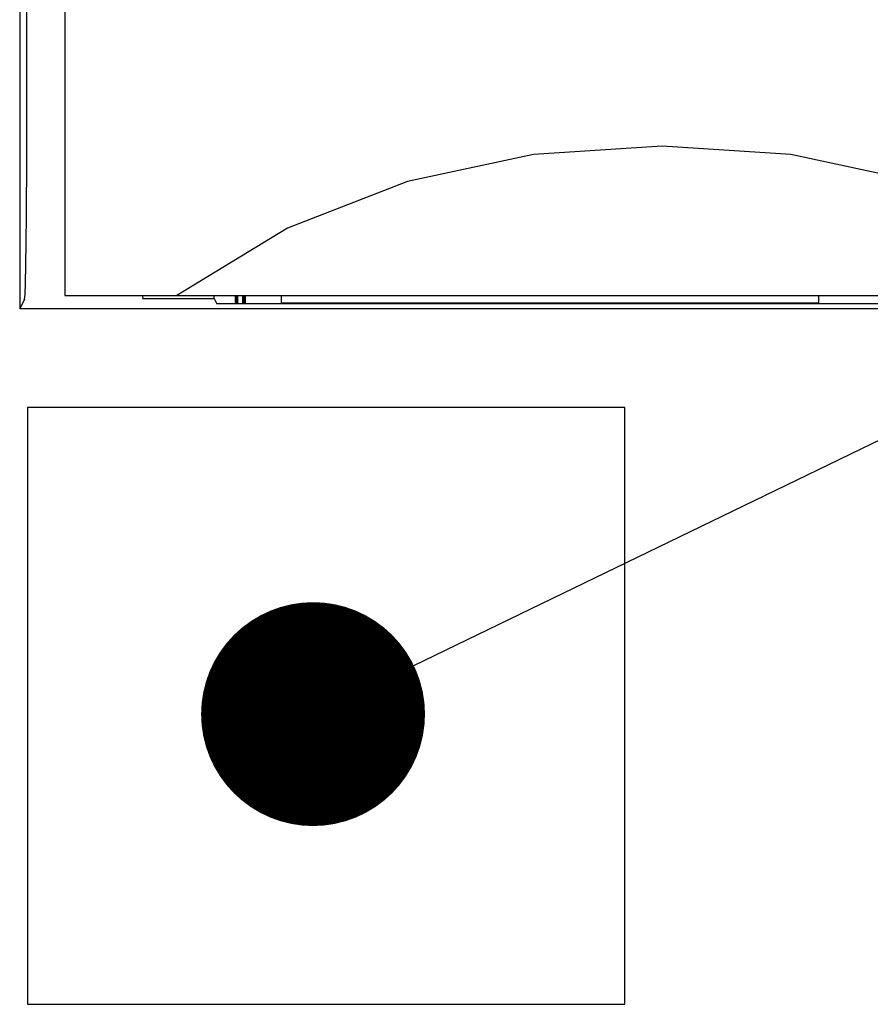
# Model space of a CAD drawing. Extents: x 100 to 1223, y 94 to 846.
# Tile 27 of 39: x 729 to 741, y 625 to 638. Entities that reach past the tile are written whole.
import ezdxf

# ---------------------------------------------------------------- set-up
doc = ezdxf.new("R2010")
doc.units = 0
doc.header["$LTSCALE"] = 69.3
doc.layers.add('ALL_FEATURES', color=7, linetype='CONTINUOUS')
doc.layers.add('ALL_NOTE', color=7, linetype='CONTINUOUS')

msp = doc.modelspace()

# ---------------------------------------------------------------- linework, layer by layer
at = {"layer": 'ALL_FEATURES', "color": 7, "linetype": 'CONTINUOUS'}
for p, q in [((730, 654), (730, 634.5)), ((729.486, 649.972), (729.486, 635.949)), ((729.461, 634.449), (729.395, 634.318)), ((730, 634.5), (770, 634.5)), ((731.04, 634.5), (731.042, 634.479)), ((731.042, 634.5), (731.042, 634.479)), ((731.042, 634.479), (731.046, 634.459)), ((731.042, 634.458), (732, 634.458)), ((731.046, 634.459), (731.051, 634.449)), ((732, 634.458), (732, 634.5)), ((732, 634.458), (732.035, 634.388)), ((732.9, 634.5), (732.9, 634.4)), ((740.1, 634.4), (740.1, 634.5)), ((765, 634.318), (729.395, 634.318)), ((758.977, 634.388), (732.035, 634.388)), ((732.9, 634.4), (740.1, 634.4)), ((729.5, 633), (729.5, 625)), ((737.5, 633), (729.5, 633)), ((737.5, 625), (737.5, 633)), ((729.5, 625), (737.5, 625))]:
    msp.add_line(p, q, dxfattribs=at)
for points in [[(729.413, 655), (729.409, 654.981), (729.406, 654.924), (729.403, 654.831), (729.4, 654.707), (729.398, 654.556), (729.397, 654.383), (729.396, 654.195), (729.395, 634.318)], [(744.5, 634.5), (743.019, 635.399), (741.411, 636.027), (739.724, 636.387), (738.002, 636.5), (736.279, 636.387), (734.591, 636.027), (732.981, 635.399), (731.5, 634.5)], [(729.461, 634.449), (729.467, 634.512), (729.473, 634.667), (729.479, 634.907), (729.483, 635.214), (729.485, 635.569), (729.486, 635.949)]]:
    msp.add_lwpolyline(points, dxfattribs=at)
at = {"layer": 'ALL_FEATURES', "color": 6, "linetype": 'CONTINUOUS', "const_width": 0.0504}
for points in [[(732.3, 634.5), (732.3, 634.388)], [(732.4, 634.5), (732.4, 634.388)]]:
    msp.add_lwpolyline(points, dxfattribs=at)
at = {"layer": 'ALL_NOTE', "color": 2, "linetype": 'CONTINUOUS'}
msp.add_line((734.675, 629.542), (785.5, 654.155), dxfattribs=at)
at = {"layer": 'ALL_NOTE', "color": 2, "linetype": 'CONTINUOUS', "const_width": 1.5}
msp.add_lwpolyline([(732.575, 628.889, 1), (734.075, 628.889, 1)], format="xyb", close=True, dxfattribs=at)

doc.saveas('drawing.dxf')
